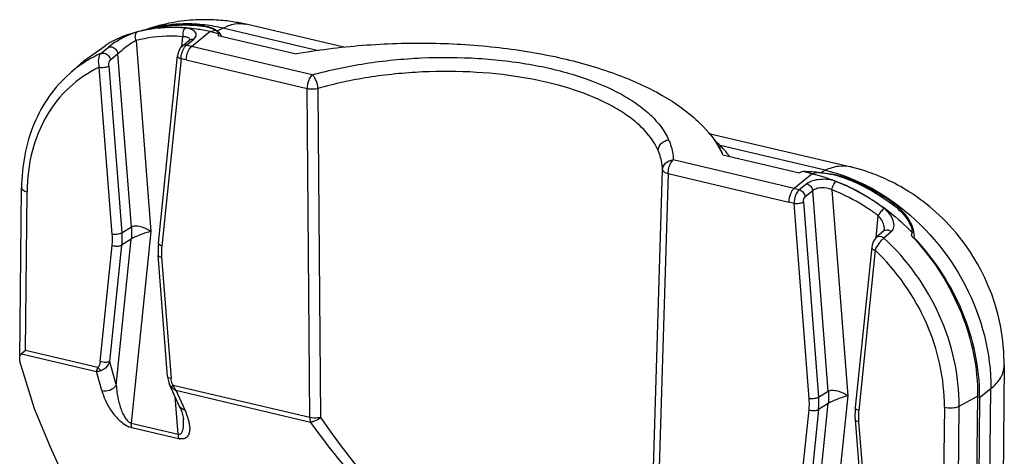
# Model space of a CAD drawing. Header units: inches. Extents: x 0 to 17, y 0 to 11.
# Tile 75 of 104: x 9.991 to 10.546, y 3.275 to 3.521. Entities that reach past the tile are written whole.
import ezdxf

# ---------------------------------------------------------------- set-up
doc = ezdxf.new("R2010")
doc.units = ezdxf.units.IN
doc.header["$LTSCALE"] = 0.935
doc.header["$MEASUREMENT"] = 0
doc.layers.add('1', color=7, linetype='CONTINUOUS')

msp = doc.modelspace()

# ---------------------------------------------------------------- linework, layer by layer
at = {"layer": '1', "color": 7, "linetype": 'Continuous'}
for p, q in [((10.0618397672, 3.5157839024), (10.0612178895, 3.5155559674)), ((10.0618064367, 3.5157085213), (10.0686310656, 3.5170614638)), ((10.069480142, 3.5181481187), (10.0676129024, 3.5176324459)), ((10.0877418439, 3.5064372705), (10.0979861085, 3.5147370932)), ((10.0909812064, 3.5189056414), (10.0907288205, 3.5189231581)), ((10.0909840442, 3.5188843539), (10.0907288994, 3.5189232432)), ((10.0916180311, 3.5181467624), (10.091650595, 3.5184639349)), ((10.0979861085, 3.5147370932), (10.101297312, 3.5155050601)), ((10.1029954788, 3.5135548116), (10.0979861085, 3.5147370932)), ((10.1010444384, 3.5159335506), (10.1022513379, 3.5151310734)), ((10.1022516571, 3.5151308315), (10.1054050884, 3.5166862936)), ((10.1022516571, 3.5151308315), (10.1034499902, 3.5140039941)), ((10.1592224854, 3.503984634), (10.1054050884, 3.5166862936)), ((10.118336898, 3.5189571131), (10.1184768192, 3.5189247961)), ((10.1735309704, 3.5059312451), (10.1184768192, 3.5189247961)), ((10.0564554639, 3.509658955), (10.064782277, 3.4019820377)), ((10.0822293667, 3.5062694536), (10.0828067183, 3.5118928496)), ((10.0866611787, 3.5100038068), (10.082531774, 3.5065914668)), ((10.0847994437, 3.5070824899), (10.0889271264, 3.5104951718)), ((10.1459144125, 3.5021741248), (10.1028162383, 3.5123458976)), ((10.1029954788, 3.5135548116), (10.102971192, 3.5131740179)), ((10.1035439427, 3.5138898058), (10.1040882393, 3.5130408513)), ((10.1040882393, 3.5130408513), (10.1042878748, 3.5125220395)), ((10.1042878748, 3.5125220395), (10.1043873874, 3.5119874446)), ((10.0270653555, 3.4982386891), (10.0390902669, 3.5067921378)), ((10.0366577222, 3.5024851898), (10.0409206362, 3.5060368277)), ((10.0426998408, 3.5073916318), (10.0409237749, 3.5060394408)), ((10.0837523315, 3.5059012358), (10.0847994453, 3.5070824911)), ((10.0864198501, 3.5048252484), (10.0877418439, 3.5064372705)), ((10.1558037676, 3.490373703), (10.0877418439, 3.5064372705)), ((10.0190041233, 3.4911293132), (10.0270678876, 3.4982409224)), ((10.0462258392, 3.5021954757), (10.0419774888, 3.4986486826)), ((10.0537745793, 3.40458009), (10.0462258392, 3.5021954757)), ((10.0690003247, 3.3954613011), (10.0798473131, 3.5011102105)), ((10.0817738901, 3.4994107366), (10.0709269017, 3.3937618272)), ((10.0847733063, 3.4987571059), (10.15283523, 3.4826935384)), ((10.0429991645, 3.4003531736), (10.0357099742, 3.4946130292)), ((10.0410497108, 3.4954361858), (10.0483389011, 3.4011763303)), ((10.1552555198, 3.4898417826), (10.1544812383, 3.4887607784)), ((10.1558037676, 3.490373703), (10.1552555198, 3.4898417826)), ((10.1543942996, 3.2969687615), (10.15283523, 3.4826935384)), ((10.1590132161, 3.4827003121), (10.159210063, 3.4570566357)), ((10.1590132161, 3.4827003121), (10.1592035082, 3.4570552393)), ((10.1592035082, 3.4570552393), (10.1604854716, 3.2969572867)), ((10.3794698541, 3.4573267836), (10.4597136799, 3.4383881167)), ((10.3857277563, 3.4480375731), (10.3857544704, 3.4505194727)), ((10.4450955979, 3.4365145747), (10.3857556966, 3.4505196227)), ((10.3580520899, 3.4407152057), (10.3593746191, 3.4423281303)), ((10.4274343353, 3.4262650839), (10.3593746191, 3.4423281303)), ((10.3873602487, 3.4451895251), (10.4304577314, 3.4350179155)), ((10.3477640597, 3.2527575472), (10.3532979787, 3.4368457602)), ((10.4598771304, 3.4383487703), (10.4597136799, 3.4383881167)), ((10.4600849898, 3.4382357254), (10.4598631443, 3.4382904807)), ((10.3564060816, 3.4346479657), (10.350866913, 3.2505984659)), ((10.3564060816, 3.4346479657), (10.3566133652, 3.4367263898)), ((10.3564060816, 3.4346479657), (10.4244657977, 3.4185849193)), ((10.4376785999, 3.4345649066), (10.4274343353, 3.4262650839)), ((10.4376785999, 3.4345649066), (10.4326704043, 3.4357469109)), ((10.4409892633, 3.4353327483), (10.4376785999, 3.4345649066)), ((10.4423446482, 3.4351576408), (10.4450955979, 3.4365145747)), ((10.4574648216, 3.4321267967), (10.4575131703, 3.4315015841)), ((9.9908223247, 3.3302443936), (9.9918586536, 3.42652536)), ((10.4274343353, 3.4262650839), (10.4261123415, 3.4246530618)), ((10.4346391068, 3.4289022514), (10.4303768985, 3.4255213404)), ((9.994009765, 3.3348217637), (9.9949738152, 3.4243817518)), ((10.4380160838, 3.4249524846), (10.4337555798, 3.4215711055)), ((10.4467640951, 3.3118290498), (10.4380160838, 3.4249524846)), ((10.448779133, 3.4255180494), (10.4577717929, 3.3092309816)), ((10.4359886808, 3.3076021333), (10.4274652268, 3.4178226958)), ((10.4328049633, 3.4186458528), (10.4413284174, 3.3084252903)), ((10.4837690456, 3.4166184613), (10.483875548, 3.4175700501)), ((10.4736726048, 3.3984577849), (10.4749488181, 3.4108880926)), ((10.0483389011, 3.4011763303), (10.0537745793, 3.40458009)), ((10.4783417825, 3.4030040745), (10.4783718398, 3.4037575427)), ((10.064782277, 3.4019820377), (10.0536826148, 3.2938714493)), ((10.4780638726, 3.4023361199), (10.4739166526, 3.3987650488)), ((10.4739729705, 3.3987892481), (10.4750942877, 3.3993001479)), ((10.4750942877, 3.3993001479), (10.4763112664, 3.3992286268)), ((10.4823070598, 3.4018636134), (10.4781751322, 3.3982791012)), ((10.4783412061, 3.4030012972), (10.4783417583, 3.4030066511)), ((10.4937413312, 3.3994872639), (10.493807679, 3.3994175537)), ((10.4937413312, 3.3994872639), (10.4938037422, 3.3994129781)), ((10.4939997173, 3.4014579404), (10.4939496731, 3.4008343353)), ((10.4953298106, 3.3995191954), (10.4950802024, 3.401845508)), ((10.4952786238, 3.3983591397), (10.4952144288, 3.3977338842)), ((10.4952786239, 3.3983591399), (10.4953298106, 3.3995191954)), ((10.0361977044, 3.3285265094), (10.0429320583, 3.3941186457)), ((10.0482643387, 3.394249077), (10.0415299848, 3.3286569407)), ((10.045220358, 3.3150610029), (10.053700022, 3.39765284)), ((10.053700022, 3.39765284), (10.0482643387, 3.394249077)), ((10.4712660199, 3.3930596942), (10.4619898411, 3.3027102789)), ((10.4712660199, 3.3930596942), (10.4712642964, 3.3930403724)), ((10.0742161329, 3.320090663), (10.06892435, 3.3885211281)), ((10.0708597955, 3.3875272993), (10.0761515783, 3.3190968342)), ((10.473192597, 3.3913602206), (10.4639164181, 3.3010108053)), ((9.9917432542, 3.3328885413), (10.0341874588, 3.322871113)), ((9.994009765, 3.3348217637), (9.9917436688, 3.3328884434)), ((10.0348839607, 3.3251748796), (9.994009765, 3.3348217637)), ((9.9992301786, 3.3018671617), (9.991382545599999, 3.3269289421)), ((10.0415299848, 3.3286569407), (10.045220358, 3.3150610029)), ((10.546022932, 3.3262505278), (10.5441198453, 3.1494323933)), ((10.0341874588, 3.322871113), (10.0348845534, 3.3251745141)), ((10.0370575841, 3.3122971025), (10.0341874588, 3.322871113)), ((10.0753173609, 3.3156550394), (10.0752998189, 3.3156941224)), ((10.0809619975, 3.3032464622), (10.0753154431, 3.3156479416)), ((10.076229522, 3.3142043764), (10.0753173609, 3.3156550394)), ((10.0773866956, 3.3151436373), (10.076229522, 3.3142043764)), ((10.1543942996, 3.2969687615), (10.0773866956, 3.3151436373)), ((10.0788209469, 3.3123369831), (10.1547631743, 3.2944135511)), ((10.0788209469, 3.3123369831), (10.0838694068, 3.3012488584)), ((10.4413284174, 3.3084252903), (10.4467640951, 3.3118290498)), ((10.4577717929, 3.3092309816), (10.446672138, 3.2011204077)), ((10.532099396, 3.3082160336), (10.5384351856, 3.3133348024)), ((10.5367374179, 3.1556023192), (10.5384351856, 3.3133348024)), ((10.0800848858, 3.2876401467), (10.0784516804, 3.3087597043)), ((10.4382098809, 3.2223099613), (10.4466895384, 3.3049017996)), ((10.4466895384, 3.3049017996), (10.4412538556, 3.3014980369)), ((10.5205399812, 3.3033940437), (10.5309218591, 3.3089650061)), ((10.5309218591, 3.3089650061), (10.5299166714, 3.2155772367)), ((10.532099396, 3.3082160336), (10.5310683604, 3.2124268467)), ((10.0081957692, 3.2803455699), (9.9992301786, 3.3018671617)), ((10.4291872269, 3.2357754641), (10.4359215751, 3.3013676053)), ((10.4412538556, 3.3014980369), (10.4345195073, 3.2359058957)), ((10.5122193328, 3.3027770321), (10.5112502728, 3.2127457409)), ((10.5194518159, 3.2022971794), (10.5205399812, 3.3033940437)), ((10.0536826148, 3.2938714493), (10.0800848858, 3.2876401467)), ((10.4619138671, 3.2957701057), (10.4672056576, 3.2273396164)), ((10.4638493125, 3.2947762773), (10.469141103, 3.226345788)), ((10.0540514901, 3.2913162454), (10.0804537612, 3.2850849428)), ((10.0132590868, 3.2690289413), (10.0081957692, 3.28034557))]:
    msp.add_line(p, q, dxfattribs=at)
for points in [[(10.1183238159, 3.5188988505), (10.1174033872, 3.5191032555), (10.1165658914, 3.5192817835), (10.1156966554, 3.5194595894), (10.1147964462, 3.5196357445), (10.113867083, 3.5198090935), (10.1129099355, 3.519978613), (10.1119249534, 3.5201435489), (10.1109110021, 3.5203032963), (10.1098670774, 3.5204571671), (10.1087921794, 3.5206044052), (10.1076852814, 3.5207441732), (10.1065452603, 3.5208755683), (10.1053707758, 3.520997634), (10.1041604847, 3.5211093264), (10.1029131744, 3.521209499), (10.1016280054, 3.5212968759), (10.1003047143, 3.5213700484), (10.0989449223, 3.5214274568), (10.0975504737, 3.5214675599), (10.0961230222, 3.521488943), (10.0946642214, 3.5214902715), (10.0931748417, 3.5214702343), (10.0916554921, 3.5214275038), (10.0901068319, 3.5213607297), (10.088529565, 3.5212685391), (10.0869244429, 3.521149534), (10.0852921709, 3.5210022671), (10.0836330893, 3.5208251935), (10.0819475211, 3.5206167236), (10.0802367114, 3.5203753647), (10.0785014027, 3.5200995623), (10.0767421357, 3.5197877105), (10.0749595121, 3.5194381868), (10.073154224, 3.5190493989), (10.0713273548, 3.5186198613), (10.069480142, 3.5181481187)], [(10.0676129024, 3.5176324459), (10.0657209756, 3.5170694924), (10.063798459, 3.5164549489), (10.0618397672, 3.5157839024)], [(10.086876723, 3.5101993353), (10.0868949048, 3.510232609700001), (10.0866629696, 3.5100052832)], [(10.0825324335, 3.5065920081), (10.0815362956, 3.5055318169), (10.0806318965, 3.5039699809), (10.0800050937, 3.5020812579), (10.0798466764, 3.501103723)], [(10.545971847, 3.3262508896), (10.5457911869, 3.3338608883), (10.5450378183, 3.3418274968), (10.5438661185, 3.3489706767), (10.5424007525, 3.3554085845), (10.5407303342, 3.3612368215), (10.5389174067, 3.3665348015), (10.5370064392, 3.3713718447), (10.5350314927, 3.3758014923), (10.5330147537, 3.3798729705), (10.5309732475, 3.3836288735), (10.5289226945, 3.3871033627), (10.5268740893, 3.3903259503), (10.5248343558, 3.3933218), (10.5228067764, 3.3961145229), (10.5207968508, 3.3987198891), (10.5188070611, 3.4011554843), (10.5168399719, 3.403436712), (10.5148973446, 3.4055775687), (10.5129808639, 3.4075897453), (10.511091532, 3.4094834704), (10.5092294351, 3.4112681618), (10.5073953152, 3.4129512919), (10.5055887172, 3.4145405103), (10.5038087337, 3.416042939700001), (10.5020552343, 3.4174642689), (10.5003281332, 3.4188095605), (10.498626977, 3.4200836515), (10.4969509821, 3.4212911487), (10.4952991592, 3.422436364), (10.4936714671, 3.4235226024), (10.4920678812, 3.4245530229), (10.4904880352, 3.4255308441), (10.4889314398, 3.4264591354), (10.487397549, 3.4273407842), (10.4858858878, 3.4281784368), (10.4843955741, 3.4289747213), (10.4829259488, 3.4297318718), (10.4814762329, 3.43045198), (10.480045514, 3.4311370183), (10.478632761, 3.4317888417), (10.4772368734, 3.4324091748), (10.4758581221, 3.4329990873), (10.4744976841, 3.4335593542), (10.473156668, 3.4340907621), (10.4718360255, 3.4345941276), (10.4705360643, 3.4350704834), (10.4692568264, 3.4355209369), (10.4679984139, 3.4359465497), (10.466763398, 3.4363475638), (10.46555861, 3.4367229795), (10.4643912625, 3.4370719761), (10.4632683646, 3.4373940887), (10.4621954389, 3.4376895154), (10.4611744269, 3.4379595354), (10.4600849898, 3.4382357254)], [(10.4739731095, 3.3987893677), (10.4729847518, 3.3976987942), (10.4720993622, 3.3961331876), (10.4714683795, 3.3942063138), (10.4712735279, 3.3930387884)], [(10.4783404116, 3.4029972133), (10.4781958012, 3.4024950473), (10.4780493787, 3.402323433)], [(10.0690003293, 3.3954613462), (10.0688580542, 3.3936275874), (10.0688196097, 3.3905172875), (10.068924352, 3.3885211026)], [(10.0742162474, 3.3200892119), (10.0743348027, 3.3190539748), (10.0748775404, 3.3167868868), (10.0752998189, 3.3156941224)], [(10.0809623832, 3.3032462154), (10.0821918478, 3.3001670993), (10.0829980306, 3.2971203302), (10.0831572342, 3.295918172)], [(10.4619898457, 3.3027103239), (10.4618475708, 3.3008765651), (10.4618091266, 3.2977662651), (10.4619138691, 3.2957700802)]]:
    msp.add_lwpolyline(points, dxfattribs=at)
for centre, radius, start, end in [((10.0763310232, 3.4422854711), 0.0748419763, 101.1949916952, 107.2118173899), ((10.0762632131, 3.4417197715), 0.0752771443, 101.5168159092, 104.9362160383), ((10.0764497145, 3.4408413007), 0.0761751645, 101.0753755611, 101.5223479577), ((10.0768833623, 3.4395175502), 0.0776644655, 96.4245912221, 101.1982681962), ((10.0767433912, 3.4392129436), 0.07782961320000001, 95.94866305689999, 101.0572652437), ((10.0838470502, 3.4461931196), 0.0728300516, 106.5203136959, 106.7620386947), ((10.0840095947, 3.4456168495), 0.07342875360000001, 102.1755481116, 106.5140472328), ((10.0781120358, 3.465340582), 0.05271613, 104.3335448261, 104.9665380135), ((10.0837362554, 3.4431805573), 0.075578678, 101.566477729, 104.3056186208), ((10.0770607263, 3.4380970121), 0.0790959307, 96.11883237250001, 96.4371219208), ((10.0769625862, 3.4373086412), 0.07974638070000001, 94.84459326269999, 95.96350526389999), ((10.083992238, 3.4302320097), 0.0885636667, 85.0392722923, 85.5345905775), ((10.0754569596, 3.4450403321), 0.0719512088, 108.2073264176, 118.3956852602), ((10.0758761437, 3.4438482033), 0.0732146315, 107.233660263, 108.2274449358), ((10.0853891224, 3.5099138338), 0.0013886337, 7.9582435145, 16.1231976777), ((10.0990897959, 3.510320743), 0.005707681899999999, 38.7048439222, 40.1892757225), ((10.1132084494, 3.4057690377), 0.1252963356, 125.0566442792, 126.2665874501), ((10.0661652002, 3.4150917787), 0.0938590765, 77.6308650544, 78.54873859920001), ((10.0659490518, 3.4141062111), 0.09486806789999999, 76.71959890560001, 77.6308568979), ((10.0651882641, 3.4386844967), 0.0698880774, 114.0932353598, 122.6643588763), ((10.0643550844, 3.4122696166), 0.0888650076, 76.7166616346, 78.69602205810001), ((10.0651315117, 3.4388308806), 0.06973422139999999, 122.6900175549, 131.4123990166), ((10.3649741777, 3.4293440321), 0.0296694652, 45.5381205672, 53.8880074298), ((10.3441611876, 3.4257572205), 0.0473684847, 24.2197230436, 26.1003674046), ((10.4445558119, 3.398667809), 0.0358628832, 68.9025881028, 69.9961872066), ((10.4054074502, 3.3329422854), 0.0958870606, 75.8143386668, 76.719590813), ((10.4051554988, 3.3319455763), 0.09691512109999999, 74.9155688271, 75.8143325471), ((10.4115239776, 3.3287991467), 0.1088259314, 65.2627984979, 68.6657063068), ((10.4105876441, 3.3277342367), 0.1049774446, 65.2629298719, 68.6658416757), ((10.4035702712, 3.330076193), 0.0909418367, 74.7667076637, 76.7165849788), ((10.4108722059, 3.3178758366), 0.1235654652, 53.78570348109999, 53.98958746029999), ((10.4795415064, 3.4006169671), 0.0022668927, 117.8038543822, 130.6792317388), ((10.4808971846, 3.4021626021), 0.0131198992, 348.2338729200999, 354.1894402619), ((10.3960573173, 3.3064498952), 0.134900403, 42.822483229, 43.563474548), ((10.3957108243, 3.3061277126), 0.1353735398, 42.63845603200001, 42.8228166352), ((10.4233819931, 3.3093858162), 0.1087236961, 359.3835299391, 359.8074308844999), ((10.0563612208, 3.3010743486), 0.0100277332, 252.7990360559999, 256.6832473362), ((10.0824651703, 3.2935684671), 0.0087187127, 256.6616986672, 260.9261953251)]:
    msp.add_arc(centre, radius, start, end, dxfattribs=at)
for centre, major_axis, ratio, start_param, end_param in [((10.079546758, 3.5163082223), (0.0234434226, -0.0029467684), 0.2039688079, 0.0399555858, 0.408801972), ((10.0791983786, 3.5129150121), (0.0237946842, 0.0009560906), 0.4517468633, -0.1414732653, -0.0647090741), ((10.4445076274, 3.4266969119), (0.0236229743, 0.0008446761), 0.4584918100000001, 2.0791831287, 2.1912658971), ((10.4442338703, 3.430236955), (0.0238973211, -0.0028837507), 0.1965336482, 1.7306630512, 2.0994370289)]:
    msp.add_ellipse(centre, major_axis=major_axis, ratio=ratio, start_param=start_param, end_param=end_param, dxfattribs=at)
for points, knots in [([(10.0907288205, 3.5189231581), (10.0888332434, 3.5190519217), (10.0814036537, 3.5193091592), (10.0739314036, 3.518561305), (10.0685229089, 3.517393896)], [0, 0, 0, 0, 0.2556096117, 1, 1, 1, 1]), ([(10.0908875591, 3.5185268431), (10.0889910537, 3.5186749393), (10.0815365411, 3.5190178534), (10.0740285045, 3.518339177), (10.0685823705, 3.5172244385)], [0, 0, 0, 0, 0.254951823, 1, 1, 1, 1]), ([(10.0979861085, 3.5147370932), (10.0955277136, 3.5153173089), (10.0858746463, 3.5172028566), (10.0758964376, 3.5175213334), (10.0686298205, 3.5167423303)], [0, 0, 0, 0, 0.2568525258, 1, 1, 1, 1]), ([(10.06863222, 3.5170580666), (10.0704272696, 3.5174136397), (10.0777780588, 3.5185902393), (10.0852923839, 3.5186987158), (10.0908831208, 3.5182222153)], [0, 0, 0, 0, 0.2459271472, 1, 1, 1, 1]), ([(10.0841807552, 3.5167696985), (10.0830069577, 3.5168662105), (10.07836155, 3.5171545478), (10.0736915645, 3.5170637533), (10.0702277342, 3.5167701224)], [0, 0, 0, 0, 0.2530630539, 1, 1, 1, 1]), ([(10.0841799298, 3.5167697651), (10.0835813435, 3.5162721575), (10.0828287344, 3.5145780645), (10.0826933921, 3.5128373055), (10.0828067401, 3.5118928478)], [0, 0, 0, 0, 0.4500396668, 1, 1, 1, 1]), ([(10.0889271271, 3.5104951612), (10.089556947, 3.5110138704), (10.0903863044, 3.5120091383), (10.090340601, 3.513572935), (10.0898058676, 3.5145636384), (10.0888744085, 3.515397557), (10.087031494, 3.5163621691), (10.0853608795, 3.5166690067), (10.0841807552, 3.5167696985)], [0, 0, 0, 0, 0.2284683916, 0.3229902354, 0.4216949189, 0.535039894, 0.6683505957, 1, 1, 1, 1]), ([(10.0908831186, 3.5182222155), (10.0929807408, 3.5180434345), (10.0965488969, 3.5174995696), (10.1000277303, 3.5163100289), (10.101297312, 3.5155050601)], [0, 0, 0, 0, 0.5834087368, 1, 1, 1, 1]), ([(10.1054053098, 3.5166864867), (10.1042298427, 3.5169626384), (10.0994725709, 3.5179934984), (10.0946320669, 3.5186468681), (10.0909812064, 3.5189056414)], [0, 0, 0, 0, 0.2480682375, 1, 1, 1, 1]), ([(10.0916505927, 3.5184639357), (10.0934401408, 3.518308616), (10.0966747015, 3.5178035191), (10.0997743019, 3.5166624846), (10.1010444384, 3.5159335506)], [0, 0, 0, 0, 0.5508834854, 1, 1, 1, 1]), ([(10.1054050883, 3.5166862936), (10.1074781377, 3.5177973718), (10.1117025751, 3.5194410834), (10.1162911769, 3.5194193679), (10.1183366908, 3.5189570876)], [0, 0, 0, 0, 0.5286490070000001, 1, 1, 1, 1]), ([(10.0568610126, 3.5144535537), (10.0543428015, 3.5137835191), (10.0494558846, 3.511639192), (10.0448906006, 3.5089449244), (10.0426998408, 3.5073916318)], [0, 0, 0, 0, 0.4924672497, 1, 1, 1, 1]), ([(10.0564554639, 3.509658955), (10.0555538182, 3.5091984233), (10.0518627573, 3.5071193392), (10.0485883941, 3.5043796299), (10.0462258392, 3.5021954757)], [0, 0, 0, 0, 0.239353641, 1, 1, 1, 1]), ([(10.0564554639, 3.509658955), (10.0561133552, 3.5105355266), (10.0557980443, 3.5121911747), (10.0563145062, 3.5139797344), (10.0568625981, 3.514453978)], [0, 0, 0, 0, 0.564890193, 1, 1, 1, 1]), ([(10.0828067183, 3.5118928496), (10.0805518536, 3.5120782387), (10.0717186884, 3.5124526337), (10.0628099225, 3.5113547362), (10.0564554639, 3.509658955)], [0, 0, 0, 0, 0.2559557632, 1, 1, 1, 1]), ([(10.0867231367, 3.5102994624), (10.0866491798, 3.5105551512), (10.0861971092, 3.511234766), (10.0847602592, 3.5118516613), (10.0835242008, 3.5119224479), (10.0828067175, 3.5118928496)], [0, 0, 0, 0, 0.1781951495, 0.5192513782, 1, 1, 1, 1]), ([(10.040920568, 3.5060367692), (10.041041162, 3.5060875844), (10.0416155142, 3.5062751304), (10.0422491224, 3.5062480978), (10.0427070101, 3.5061369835)], [0, 0, 0, 0, 0.2173658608, 1, 1, 1, 1]), ([(10.0427069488, 3.5061371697), (10.0435916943, 3.5059228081), (10.0452179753, 3.5048422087), (10.0460966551, 3.5031089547), (10.0462267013, 3.502195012)], [0, 0, 0, 0, 0.4965080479, 1, 1, 1, 1]), ([(10.0817738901, 3.4994107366), (10.0818044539, 3.5005807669), (10.0822066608, 3.5028526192), (10.0831250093, 3.5049834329), (10.0837523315, 3.5059012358)], [0, 0, 0, 0, 0.5128653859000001, 1, 1, 1, 1]), ([(10.0847733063, 3.4987571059), (10.0847905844, 3.5003623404), (10.0852429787, 3.5024921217), (10.0861632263, 3.5043926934), (10.0864198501, 3.5048252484)], [0, 0, 0, 0, 0.7614399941, 1, 1, 1, 1]), ([(10.1459144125, 3.5021741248), (10.1585380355, 3.5044204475), (10.1842125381, 3.5076424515), (10.2228219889, 3.5088555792), (10.2606204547, 3.5064333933), (10.2960135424, 3.5005440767), (10.3275174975, 3.4913725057), (10.3538987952, 3.4793452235), (10.3741314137, 3.4648374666), (10.3836780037, 3.4527539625), (10.3866982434, 3.4465969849)], [0, 0, 0, 0, 0.1484884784, 0.2991092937, 0.4467297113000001, 0.5864283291, 0.7138031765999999, 0.8257043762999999, 0.9205803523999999, 1, 1, 1, 1]), ([(10.0366583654, 3.5024840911), (10.0357434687, 3.5016990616), (10.0348409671, 3.4988018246), (10.0352125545, 3.4960607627), (10.0357099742, 3.4946130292)], [0, 0, 0, 0, 0.4405644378, 1, 1, 1, 1]), ([(10.0366583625, 3.5024840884), (10.0367790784, 3.5025358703), (10.037360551, 3.5027122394), (10.0379917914, 3.5026762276), (10.0384527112, 3.5025702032)], [0, 0, 0, 0, 0.2173607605, 1, 1, 1, 1]), ([(10.0384527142, 3.5025702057), (10.039377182, 3.5023575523), (10.0409970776, 3.501241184), (10.0418436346, 3.4995192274), (10.0419777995, 3.4986495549)], [0, 0, 0, 0, 0.5187715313, 1, 1, 1, 1]), ([(10.0410497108, 3.4954361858), (10.0410085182, 3.4960480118), (10.0411108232, 3.4971761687), (10.0415712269, 3.4983167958), (10.0419774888, 3.4986486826)], [0, 0, 0, 0, 0.5389426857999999, 1, 1, 1, 1]), ([(10.0798475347, 3.5011046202), (10.0798328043, 3.5009420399), (10.0799711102, 3.5004377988), (10.0807070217, 3.4998415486), (10.0813828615, 3.4995432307), (10.0817738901, 3.4994107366)], [0, 0, 0, 0, 0.1806590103, 0.5430958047, 1, 1, 1, 1]), ([(10.1558023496, 3.4903744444), (10.1656050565, 3.4931124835), (10.1860537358, 3.4973773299), (10.2174488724, 3.500490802), (10.2490772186, 3.50023169), (10.2792699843, 3.496753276), (10.3064421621, 3.4901025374), (10.3262257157, 3.481988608), (10.3391111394, 3.4740014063), (10.348832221, 3.466103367), (10.3544830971, 3.4588339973), (10.356758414, 3.4536638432)], [0, 0, 0, 0, 0.1415205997, 0.2896587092, 0.4379209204, 0.5804937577, 0.7112952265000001, 0.8258487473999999, 0.8760384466, 0.9214569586, 1, 1, 1, 1]), ([(10.0357099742, 3.4946130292), (10.0295732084, 3.4917561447), (10.0180067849, 3.4839978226), (10.0049023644, 3.4673551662), (9.9967904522, 3.4469084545), (9.995020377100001, 3.4320060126), (9.9949738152, 3.4243817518)], [0, 0, 0, 0, 0.2375313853, 0.4794451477, 0.7324583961, 1, 1, 1, 1]), ([(10.0357099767, 3.4946129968), (10.036682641, 3.4944832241), (10.0385112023, 3.4945563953), (10.0403359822, 3.4949954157), (10.0410495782, 3.4954361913)], [0, 0, 0, 0, 0.539156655, 1, 1, 1, 1]), ([(10.3507963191, 3.4477386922), (10.3486291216, 3.4526975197), (10.3432434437, 3.4596758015), (10.3339611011, 3.4672581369), (10.3216674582, 3.474914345), (10.3027867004, 3.4826837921), (10.2768510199, 3.4890338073), (10.2480330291, 3.4923282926), (10.2178453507, 3.4925248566), (10.1878808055, 3.4894791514), (10.1683689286, 3.4853454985), (10.1590166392, 3.4826979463)], [0, 0, 0, 0, 0.07879690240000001, 0.1242791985, 0.1744987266, 0.2890343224, 0.4197561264, 0.5622260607, 0.710394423, 0.8584754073, 1, 1, 1, 1]), ([(10.019004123, 3.4911293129), (10.0146972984, 3.4873310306), (10.0068732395, 3.4785581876), (9.9952877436, 3.4574080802), (9.9919368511, 3.4388607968), (9.991858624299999, 3.4265209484)], [0, 0, 0, 0, 0.23961655, 0.485081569, 1, 1, 1, 1]), ([(10.1544812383, 3.4887607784), (10.1542246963, 3.4883282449), (10.1533047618, 3.4864279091), (10.152852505, 3.4842984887), (10.15283523, 3.4826935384)], [0, 0, 0, 0, 0.2385704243, 1, 1, 1, 1]), ([(10.1590166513, 3.4826979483), (10.1589086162, 3.4842360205), (10.1583539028, 3.4864970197), (10.157048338, 3.4890065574), (10.1562295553, 3.4900208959), (10.1558037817, 3.4903732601)], [0, 0, 0, 0, 0.545908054, 0.8043230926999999, 1, 1, 1, 1]), ([(10.1528326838, 3.4826938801), (10.1533214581, 3.4825891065), (10.1553688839, 3.4822893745), (10.1574793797, 3.4823747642), (10.1590132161, 3.4827003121)], [0, 0, 0, 0, 0.2417342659, 1, 1, 1, 1]), ([(10.3507963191, 3.4477386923), (10.3508602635, 3.4491788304), (10.3523142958, 3.4521375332), (10.3552356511, 3.4534623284), (10.3567555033, 3.4536634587)], [0, 0, 0, 0, 0.4846123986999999, 1, 1, 1, 1]), ([(10.3567556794, 3.4536639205), (10.357158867, 3.4527477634), (10.3585718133, 3.4491203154), (10.3592920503, 3.4452177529), (10.3593748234, 3.4423281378)], [0, 0, 0, 0, 0.2571981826, 1, 1, 1, 1]), ([(10.391096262, 3.4443138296), (10.390722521, 3.4448426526), (10.3890882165, 3.4470320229), (10.3872409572, 3.4490582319), (10.3857556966, 3.4505196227)], [0, 0, 0, 0, 0.2370955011, 1, 1, 1, 1]), ([(10.3532936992, 3.4368458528), (10.3532677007, 3.4377669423), (10.3529796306, 3.4414980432), (10.351924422, 3.445157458), (10.3507963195, 3.4477387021)], [0, 0, 0, 0, 0.246481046, 1, 1, 1, 1]), ([(10.3532936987, 3.4368458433), (10.3533386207, 3.4382527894), (10.3548278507, 3.4412012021), (10.357852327, 3.4422727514), (10.3593746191, 3.4423281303)], [0, 0, 0, 0, 0.4802733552, 1, 1, 1, 1]), ([(10.3532979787, 3.4368457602), (10.3533155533, 3.4363437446), (10.3543789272, 3.4352333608), (10.3556151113, 3.4348532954), (10.356405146, 3.4346496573)], [0, 0, 0, 0, 0.3810730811, 1, 1, 1, 1]), ([(10.3566133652, 3.4367263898), (10.3566799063, 3.4370889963), (10.3569935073, 3.4384706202), (10.3575171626, 3.4398133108), (10.3580520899, 3.4407152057)], [0, 0, 0, 0, 0.260122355, 1, 1, 1, 1]), ([(10.4597136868, 3.4383881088), (10.4574031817, 3.4389334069), (10.452297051, 3.4391258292), (10.4474689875, 3.4375948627), (10.445095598, 3.4365145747)], [0, 0, 0, 0, 0.4765439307, 1, 1, 1, 1]), ([(10.451115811, 3.4301676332), (10.4482942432, 3.4312591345), (10.4436322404, 3.4317295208), (10.4380605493, 3.4307280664), (10.4355680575, 3.4296468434), (10.4346391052, 3.4289022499)], [0, 0, 0, 0, 0.5337605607, 0.7899533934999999, 1, 1, 1, 1]), ([(10.4376788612, 3.4345663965), (10.4480758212, 3.4321006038), (10.4687203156, 3.4234787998), (10.4861118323, 3.4095615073), (10.4940108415, 3.4014673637)], [0, 0, 0, 0, 0.4858070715, 1, 1, 1, 1]), ([(10.4409892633, 3.4353327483), (10.4423448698, 3.4352119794), (10.4476585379, 3.4345805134), (10.4529251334, 3.4333278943), (10.4566474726, 3.4318847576)], [0, 0, 0, 0, 0.2542323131, 1, 1, 1, 1]), ([(10.4450958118, 3.4365147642), (10.4460645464, 3.4362850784), (10.4500643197, 3.4352770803), (10.4539989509, 3.4340122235), (10.456931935, 3.4329221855)], [0, 0, 0, 0, 0.2413799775, 1, 1, 1, 1]), ([(10.4452704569, 3.4347951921), (10.4462788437, 3.4347135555), (10.4501961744, 3.4342810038), (10.4540707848, 3.4333694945), (10.4568238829, 3.4323670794)], [0, 0, 0, 0, 0.2566689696, 1, 1, 1, 1]), ([(10.4566474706, 3.4318847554), (10.4589543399, 3.4309903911), (10.4682408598, 3.4270014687), (10.4769626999, 3.421726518), (10.4830951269, 3.4171897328)], [0, 0, 0, 0, 0.244910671, 1, 1, 1, 1]), ([(10.456931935, 3.4329221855), (10.4592825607, 3.43204858), (10.4687370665, 3.4281400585), (10.4776320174, 3.4229070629), (10.483884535, 3.4183820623)], [0, 0, 0, 0, 0.2452328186, 1, 1, 1, 1]), ([(10.48352033, 3.4178291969), (10.4814715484, 3.4193182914), (10.4732696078, 3.4249042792), (10.4643589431, 3.4294665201), (10.4574648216, 3.4321267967)], [0, 0, 0, 0, 0.2552587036, 1, 1, 1, 1]), ([(9.9918586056, 3.4265211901), (9.9918555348, 3.4260282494), (9.9925739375, 3.4252729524), (9.9937347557, 3.4247312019), (9.9945342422, 3.4244854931), (9.9949737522, 3.4243817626)], [0, 0, 0, 0, 0.3743670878, 0.6570473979, 1, 1, 1, 1]), ([(10.4346391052, 3.4289022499), (10.4355015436, 3.428665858), (10.4370733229, 3.4275705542), (10.4379000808, 3.4258522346), (10.4380160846, 3.4249524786)], [0, 0, 0, 0, 0.4964045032, 1, 1, 1, 1]), ([(10.4487791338, 3.425518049), (10.4469831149, 3.4264429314), (10.4438866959, 3.4269812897), (10.4401959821, 3.4262840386), (10.4386144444, 3.425477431), (10.4380160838, 3.4249524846)], [0, 0, 0, 0, 0.5395334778, 0.7874117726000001, 1, 1, 1, 1]), ([(10.4487791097, 3.4255180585), (10.4489191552, 3.4264508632), (10.4494969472, 3.428125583), (10.4504756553, 3.4296639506), (10.4511157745, 3.4301676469)], [0, 0, 0, 0, 0.5366160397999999, 1, 1, 1, 1]), ([(10.467899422, 3.4219214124), (10.4670149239, 3.4224494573), (10.4634802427, 3.4244978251), (10.4598378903, 3.4263609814), (10.4570629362, 3.4276388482)], [0, 0, 0, 0, 0.2521629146, 1, 1, 1, 1]), ([(10.4261123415, 3.4246530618), (10.4258557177, 3.4242205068), (10.4249354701, 3.4223199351), (10.4244830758, 3.4201901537), (10.4244657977, 3.4185849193)], [0, 0, 0, 0, 0.2385600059, 1, 1, 1, 1]), ([(10.4303768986, 3.4255213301), (10.4293816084, 3.4247210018), (10.4280022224, 3.4221117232), (10.4274588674, 3.4193419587), (10.4274652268, 3.4178226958)], [0, 0, 0, 0, 0.4567091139, 1, 1, 1, 1]), ([(10.4303768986, 3.4255213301), (10.4312396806, 3.4252852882), (10.4328123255, 3.4241899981), (10.4336395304, 3.4224711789), (10.433755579, 3.4215711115)], [0, 0, 0, 0, 0.4963845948, 1, 1, 1, 1]), ([(10.4328049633, 3.4186458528), (10.4327656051, 3.4192171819), (10.4328855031, 3.4202717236), (10.433386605, 3.4212696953), (10.4337555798, 3.4215711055)], [0, 0, 0, 0, 0.5458708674, 1, 1, 1, 1]), ([(10.4749488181, 3.4108880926), (10.4733310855, 3.4120923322), (10.4668463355, 3.416673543), (10.4598952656, 3.4206015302), (10.4545159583, 3.423078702)], [0, 0, 0, 0, 0.2540292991, 1, 1, 1, 1]), ([(10.4782451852, 3.4150010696), (10.4774068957, 3.4156250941), (10.474047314, 3.4180616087), (10.4705653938, 3.4203298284), (10.467899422, 3.4219214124)], [0, 0, 0, 0, 0.2518214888, 1, 1, 1, 1]), ([(10.4274652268, 3.4178226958), (10.4284378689, 3.4176929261), (10.4302642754, 3.4177696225), (10.4320950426, 3.4181990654), (10.4328049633, 3.4186458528)], [0, 0, 0, 0, 0.5391325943, 1, 1, 1, 1]), ([(10.4782448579, 3.4150013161), (10.4775689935, 3.4145056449), (10.4763701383, 3.4131783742), (10.4753671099, 3.4117160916), (10.4749488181, 3.4108880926)], [0, 0, 0, 0, 0.4746528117, 1, 1, 1, 1]), ([(10.4823081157, 3.4018641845), (10.4831233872, 3.4025236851), (10.4841376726, 3.4047861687), (10.4835335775, 3.4084248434), (10.481558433, 3.4120455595), (10.479459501, 3.4140866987), (10.4782451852, 3.4150010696)], [0, 0, 0, 0, 0.2051147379, 0.4364239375, 0.7026666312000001, 1, 1, 1, 1]), ([(10.4830952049, 3.4171897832), (10.4861427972, 3.414929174), (10.4900894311, 3.4111269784), (10.4933429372, 3.4054198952), (10.4940383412, 3.4026659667), (10.4939997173, 3.4014579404)], [0, 0, 0, 0, 0.5794840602, 0.8154194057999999, 1, 1, 1, 1]), ([(10.4950802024, 3.401845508), (10.4945051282, 3.4047802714), (10.4914481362, 3.4108085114), (10.4867336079, 3.4154705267), (10.4838756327, 3.4175701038)], [0, 0, 0, 0, 0.457493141, 1, 1, 1, 1]), ([(10.483884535, 3.4183820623), (10.5005183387, 3.4063440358), (10.5278162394, 3.3742782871), (10.5386506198, 3.3333438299), (10.5384352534, 3.3133349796)], [0, 0, 0, 0, 0.5064478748, 1, 1, 1, 1]), ([(10.4783718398, 3.4037575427), (10.4783603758, 3.4043759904), (10.4779562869, 3.4070420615), (10.4764045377, 3.4094369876), (10.4749488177, 3.4108880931)], [0, 0, 0, 0, 0.2313222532, 1, 1, 1, 1]), ([(10.0537748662, 3.4045800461), (10.0538195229, 3.4039952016), (10.0539461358, 3.4016876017), (10.0538748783, 3.3993682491), (10.0537003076, 3.3976527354)], [0, 0, 0, 0, 0.2538153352, 1, 1, 1, 1]), ([(10.0537745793, 3.40458009), (10.0544352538, 3.4049824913), (10.0562553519, 3.4052965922), (10.0590674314, 3.4048571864), (10.0620259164, 3.4037252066), (10.0639113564, 3.4026292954), (10.064782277, 3.4019820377)], [0, 0, 0, 0, 0.1973045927, 0.447249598, 0.7232386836, 1, 1, 1, 1]), ([(10.042932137, 3.3941186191), (10.042984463, 3.3946282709), (10.0431481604, 3.3967020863), (10.0431201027, 3.3987902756), (10.0429992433, 3.4003531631)], [0, 0, 0, 0, 0.2463266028, 1, 1, 1, 1]), ([(10.0483389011, 3.4011763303), (10.0476289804, 3.4007295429), (10.0457982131, 3.4003001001), (10.0439718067, 3.4002234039), (10.0429991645, 3.4003531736)], [0, 0, 0, 0, 0.4608674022, 1, 1, 1, 1]), ([(10.048338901, 3.4011763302), (10.0483840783, 3.4005913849), (10.048512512, 3.3982838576), (10.0484402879, 3.3959643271), (10.0482643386, 3.3942490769)], [0, 0, 0, 0, 0.2538740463, 1, 1, 1, 1]), ([(10.0647822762, 3.4019820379), (10.0638364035, 3.4017307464), (10.0618471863, 3.4011822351), (10.0589024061, 3.4001314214), (10.0561326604, 3.3989832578), (10.0544187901, 3.3981133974), (10.0537000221, 3.3976528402)], [0, 0, 0, 0, 0.2460612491, 0.5185293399, 0.7853716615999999, 1, 1, 1, 1]), ([(10.473192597, 3.3913602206), (10.4737834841, 3.3927432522), (10.4749449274, 3.3946984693), (10.47672108, 3.3969392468), (10.4776840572, 3.3979121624), (10.4781751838, 3.3982791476)], [0, 0, 0, 0, 0.5255210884, 0.785771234, 1, 1, 1, 1]), ([(10.4763112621, 3.3992286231), (10.4768297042, 3.3991033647), (10.4774862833, 3.3988072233), (10.4780479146, 3.398387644), (10.4781751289, 3.3982790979)], [0, 0, 0, 0, 0.7613013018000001, 1, 1, 1, 1]), ([(10.5205399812, 3.3033940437), (10.5207270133, 3.320770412), (10.5125223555, 3.356435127), (10.4913535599, 3.386031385), (10.4781751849, 3.3982791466)], [0, 0, 0, 0, 0.4913247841, 1, 1, 1, 1]), ([(10.478484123, 3.4026221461), (10.4786251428, 3.4026965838), (10.4792513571, 3.4029497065), (10.4799646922, 3.4029364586), (10.4804633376, 3.4028203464)], [0, 0, 0, 0, 0.2374877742, 1, 1, 1, 1]), ([(10.480463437, 3.4028196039), (10.4806391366, 3.4027786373), (10.4813052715, 3.4025708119), (10.481912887, 3.4021959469), (10.482306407, 3.4018627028)], [0, 0, 0, 0, 0.2591846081, 1, 1, 1, 1]), ([(10.5321050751, 3.3090204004), (10.5321591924, 3.3251042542), (10.5250402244, 3.3580838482), (10.5067451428, 3.3862236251), (10.4952786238, 3.3983591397)], [0, 0, 0, 0, 0.4906662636, 1, 1, 1, 1]), ([(10.0429320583, 3.3941186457), (10.0438694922, 3.3938010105), (10.0456728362, 3.3935652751), (10.0475687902, 3.3938154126), (10.0482643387, 3.394249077)], [0, 0, 0, 0, 0.5470084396, 1, 1, 1, 1]), ([(10.0709269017, 3.3937618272), (10.0706596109, 3.3938523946), (10.0698889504, 3.394154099), (10.068942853, 3.3948683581), (10.0690010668, 3.3954612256)], [0, 0, 0, 0, 0.3214557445, 1, 1, 1, 1]), ([(10.070926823, 3.3937618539), (10.070874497, 3.3932522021), (10.0707107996, 3.3911783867), (10.0707388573, 3.3890901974), (10.0708597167, 3.3875273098)], [0, 0, 0, 0, 0.2463266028, 1, 1, 1, 1]), ([(10.4712735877, 3.393039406), (10.4712391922, 3.3926848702), (10.4718860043, 3.3918574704), (10.4726902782, 3.3915303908), (10.4731925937, 3.3913601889)], [0, 0, 0, 0, 0.4017745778, 1, 1, 1, 1]), ([(10.4952973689, 3.3978256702), (10.5065076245, 3.385651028), (10.5243184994, 3.3575963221), (10.5310931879, 3.3248824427), (10.5309218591, 3.3089650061)], [0, 0, 0, 0, 0.5097221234, 1, 1, 1, 1]), ([(10.0689254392, 3.3885212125), (10.0689478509, 3.3882367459), (10.0696893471, 3.3876999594), (10.0703962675, 3.3875891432), (10.0708597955, 3.3875272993)], [0, 0, 0, 0, 0.3789566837, 1, 1, 1, 1]), ([(10.5122193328, 3.3027770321), (10.5123934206, 3.3189507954), (10.5048523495, 3.352154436), (10.4853511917, 3.3798300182), (10.473192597, 3.3913602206)], [0, 0, 0, 0, 0.4911679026, 1, 1, 1, 1]), ([(9.990822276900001, 3.3302444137), (9.9908249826, 3.3304959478), (9.9908809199, 3.331429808), (9.991229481, 3.3324225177), (9.9917432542, 3.3328885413)], [0, 0, 0, 0, 0.2661350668, 1, 1, 1, 1]), ([(9.991382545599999, 3.3269289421), (9.991293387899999, 3.3272136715), (9.990989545, 3.3282938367), (9.9908134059, 3.3294197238), (9.990822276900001, 3.3302444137)], [0, 0, 0, 0, 0.2656594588, 1, 1, 1, 1]), ([(10.0361977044, 3.3285265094), (10.03613321, 3.3279012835), (10.0358944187, 3.3267107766), (10.0353204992, 3.325568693), (10.0348839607, 3.3251748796)], [0, 0, 0, 0, 0.5166955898, 1, 1, 1, 1]), ([(10.0415299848, 3.3286569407), (10.0408344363, 3.3282232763), (10.0389384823, 3.3279731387), (10.0371351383, 3.3282088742), (10.0361977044, 3.3285265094)], [0, 0, 0, 0, 0.4529915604, 1, 1, 1, 1]), ([(10.0415299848, 3.3286569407), (10.0413287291, 3.3280566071), (10.0403880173, 3.3259304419), (10.0385957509, 3.3240757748), (10.0370111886, 3.3234604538)], [0, 0, 0, 0, 0.2713961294, 1, 1, 1, 1]), ([(10.5384353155, 3.3133350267), (10.540610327, 3.3150922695), (10.5442662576, 3.3188101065), (10.5459364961, 3.3239030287), (10.5459711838, 3.3261998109)], [0, 0, 0, 0, 0.548999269, 1, 1, 1, 1]), ([(10.0370108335, 3.3234608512), (10.036769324, 3.3233670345), (10.0358584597, 3.3230529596), (10.0348925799, 3.3228737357), (10.0341874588, 3.322871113)], [0, 0, 0, 0, 0.2687064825, 1, 1, 1, 1]), ([(10.0370111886, 3.3234604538), (10.0368157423, 3.3235494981), (10.0360110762, 3.323989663), (10.035320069, 3.3246265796), (10.0348839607, 3.3251748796)], [0, 0, 0, 0, 0.2346333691, 1, 1, 1, 1]), ([(10.0370579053, 3.3122976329), (10.0385215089, 3.3118928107), (10.0417008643, 3.3120433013), (10.0443739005, 3.3138450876), (10.0452203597, 3.3150609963)], [0, 0, 0, 0, 0.5061712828, 1, 1, 1, 1]), ([(10.0452211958, 3.3150619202), (10.045442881, 3.3124378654), (10.046184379, 3.3074947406), (10.0477809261, 3.3017413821), (10.0495068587, 3.2979536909), (10.0510187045, 3.2955435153), (10.0525785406, 3.2940434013), (10.0536825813, 3.2938720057)], [0, 0, 0, 0, 0.3341913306, 0.6323149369, 0.7558104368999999, 0.8582136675, 1, 1, 1, 1]), ([(10.0761515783, 3.3190968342), (10.0756882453, 3.319158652), (10.0749815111, 3.3192696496), (10.074240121, 3.3198056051), (10.0742172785, 3.3200900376)], [0, 0, 0, 0, 0.620944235, 1, 1, 1, 1]), ([(10.0773866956, 3.3151436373), (10.0771802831, 3.3154348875), (10.0765187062, 3.3166688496), (10.0762350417, 3.3180665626), (10.0761515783, 3.3190968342)], [0, 0, 0, 0, 0.2567029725, 1, 1, 1, 1]), ([(10.0773861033, 3.3151435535), (10.0774640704, 3.3148812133), (10.0778093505, 3.3138852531), (10.0783321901, 3.3129455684), (10.0788209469, 3.3123369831)], [0, 0, 0, 0, 0.2596023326, 1, 1, 1, 1]), ([(10.0370575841, 3.3122971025), (10.0381311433, 3.3084508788), (10.0408445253, 3.3025227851), (10.045732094, 3.2964356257), (10.0496770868, 3.293186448), (10.0520921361, 3.291864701), (10.0533957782, 3.2914951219)], [0, 0, 0, 0, 0.4390063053, 0.7033625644, 0.8510329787, 1, 1, 1, 1]), ([(10.0788209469, 3.3123369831), (10.0785668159, 3.3124480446), (10.0776100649, 3.3129259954), (10.0767475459, 3.3136050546), (10.076229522, 3.3142043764)], [0, 0, 0, 0, 0.2593143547, 1, 1, 1, 1]), ([(10.4577717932, 3.3092309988), (10.4568259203, 3.3089797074), (10.454836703, 3.3084311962), (10.4518919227, 3.3073803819), (10.4491221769, 3.3062322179), (10.4474083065, 3.3053623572), (10.4466895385, 3.3049017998)], [0, 0, 0, 0, 0.246061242, 0.5185293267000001, 0.7853716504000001, 1, 1, 1, 1]), ([(10.446764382, 3.3118290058), (10.4468090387, 3.3112441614), (10.4469356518, 3.3089365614), (10.4468643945, 3.3066172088), (10.446689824, 3.304901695)], [0, 0, 0, 0, 0.2538153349, 1, 1, 1, 1]), ([(10.4467640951, 3.3118290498), (10.4474247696, 3.3122314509), (10.4492448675, 3.3125455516), (10.4520569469, 3.3121061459), (10.4550154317, 3.3109741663), (10.4569008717, 3.3098782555), (10.4577717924, 3.3092309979)], [0, 0, 0, 0, 0.1973045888, 0.4472495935, 0.7232386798, 1, 1, 1, 1]), ([(10.4359216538, 3.3013675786), (10.4359739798, 3.3018772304), (10.436137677, 3.3039510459), (10.4361096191, 3.3060392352), (10.4359887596, 3.3076021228)], [0, 0, 0, 0, 0.246326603, 1, 1, 1, 1]), ([(10.4413284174, 3.3084252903), (10.4406184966, 3.3079785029), (10.4387877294, 3.3075490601), (10.4369613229, 3.3074723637), (10.4359886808, 3.3076021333)], [0, 0, 0, 0, 0.4608674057, 1, 1, 1, 1]), ([(10.4412525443, 3.3014972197), (10.4413106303, 3.302063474), (10.441492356, 3.3043677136), (10.4414612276, 3.3066878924), (10.4413271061, 3.308424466)], [0, 0, 0, 0, 0.2463145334, 1, 1, 1, 1]), ([(10.0838697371, 3.3012493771), (10.0835602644, 3.301309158), (10.0824145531, 3.3016297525), (10.08133138, 3.3024452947), (10.0809622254, 3.3032465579)], [0, 0, 0, 0, 0.2632305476, 1, 1, 1, 1]), ([(10.0838694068, 3.3012488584), (10.0846494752, 3.2995090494), (10.0859552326, 3.2961456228), (10.0867948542, 3.2918041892), (10.0865826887, 3.2886284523), (10.0858311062, 3.286494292), (10.0838797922, 3.2848459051), (10.0820431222, 3.2847813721), (10.0810901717, 3.2849588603)], [0, 0, 0, 0, 0.2814613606, 0.5317181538, 0.6440861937, 0.7489268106, 0.8569079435, 1, 1, 1, 1]), ([(10.4359215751, 3.3013676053), (10.4368590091, 3.3010499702), (10.4386623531, 3.3008142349), (10.4405583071, 3.3010643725), (10.4412538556, 3.3014980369)], [0, 0, 0, 0, 0.5470084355, 1, 1, 1, 1]), ([(10.4639164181, 3.3010108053), (10.4636491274, 3.3011013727), (10.4628784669, 3.3014030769), (10.4619323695, 3.3021173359), (10.4619905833, 3.3027102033)], [0, 0, 0, 0, 0.3214557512, 1, 1, 1, 1]), ([(10.4639163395, 3.301010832), (10.4638640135, 3.3005011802), (10.4637003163, 3.2984273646), (10.4637283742, 3.2963391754), (10.4638492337, 3.2947762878)], [0, 0, 0, 0, 0.246326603, 1, 1, 1, 1]), ([(10.5122193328, 3.3027770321), (10.5136856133, 3.3024309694), (10.5165182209, 3.302282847), (10.5193868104, 3.302775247), (10.5205399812, 3.3033940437)], [0, 0, 0, 0, 0.5351402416, 1, 1, 1, 1]), ([(10.0540515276, 3.2913163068), (10.0539864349, 3.2914960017), (10.053742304, 3.2923257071), (10.0536753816, 3.2931993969), (10.0536826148, 3.2938714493)], [0, 0, 0, 0, 0.2214069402, 1, 1, 1, 1]), ([(10.080084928, 3.2876406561), (10.0803481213, 3.2875572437), (10.0808885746, 3.2874709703), (10.0820075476, 3.287880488), (10.0829399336, 3.2895954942), (10.0833202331, 3.2923888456), (10.0832586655, 3.2946280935), (10.0831578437, 3.2959112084)], [0, 0, 0, 0, 0.0821078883, 0.156936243, 0.3393213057, 0.6172381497, 1, 1, 1, 1]), ([(10.1543942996, 3.2969687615), (10.1543917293, 3.2967299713), (10.1544119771, 3.2958684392), (10.154548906, 3.2949997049), (10.1547631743, 3.2944135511)], [0, 0, 0, 0, 0.2767481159, 1, 1, 1, 1]), ([(10.1604854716, 3.2969572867), (10.1599950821, 3.2968570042), (10.1579781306, 3.2965720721), (10.1558999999, 3.2966479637), (10.1543981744, 3.2969692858)], [0, 0, 0, 0, 0.2458012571, 1, 1, 1, 1]), ([(10.2267252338, 3.2186476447), (10.2122436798, 3.2296047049), (10.1866178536, 3.2536471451), (10.164580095, 3.2808269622), (10.1547623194, 3.2944136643)], [0, 0, 0, 0, 0.5200010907, 1, 1, 1, 1]), ([(10.1604875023, 3.2969558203), (10.1596468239, 3.2962098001), (10.1578227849, 3.2951040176), (10.1557523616, 3.2944278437), (10.1547632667, 3.2944136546)], [0, 0, 0, 0, 0.5318867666, 1, 1, 1, 1]), ([(10.1604873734, 3.2969557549), (10.1698060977, 3.2833353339), (10.1906757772, 3.2561520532), (10.2151590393, 3.2319494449), (10.2290327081, 3.2209536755)], [0, 0, 0, 0, 0.4824659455, 1, 1, 1, 1]), ([(10.4619149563, 3.2957701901), (10.461937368, 3.2954857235), (10.4626788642, 3.2949489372), (10.4633857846, 3.294838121), (10.4638493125, 3.2947762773)], [0, 0, 0, 0, 0.3789566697, 1, 1, 1, 1]), ([(10.0800848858, 3.2876401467), (10.0800823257, 3.2874022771), (10.0801023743, 3.2865406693), (10.080240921, 3.2856726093), (10.080453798, 3.2850850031)], [0, 0, 0, 0, 0.2756912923, 1, 1, 1, 1])]:
    msp.add_open_spline(points, degree=3, knots=knots, dxfattribs=at)
for points in [[(10.0866622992, 3.5100046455), (10.0872574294, 3.5104970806), (10.0881694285, 3.5106453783), (10.0889271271, 3.5104951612)], [(10.0847994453, 3.5070824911), (10.0840413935, 3.5072331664), (10.0831286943, 3.5070851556), (10.0825331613, 3.5065925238)]]:
    msp.add_open_spline(points, degree=3, dxfattribs=at)

doc.saveas('drawing.dxf')
